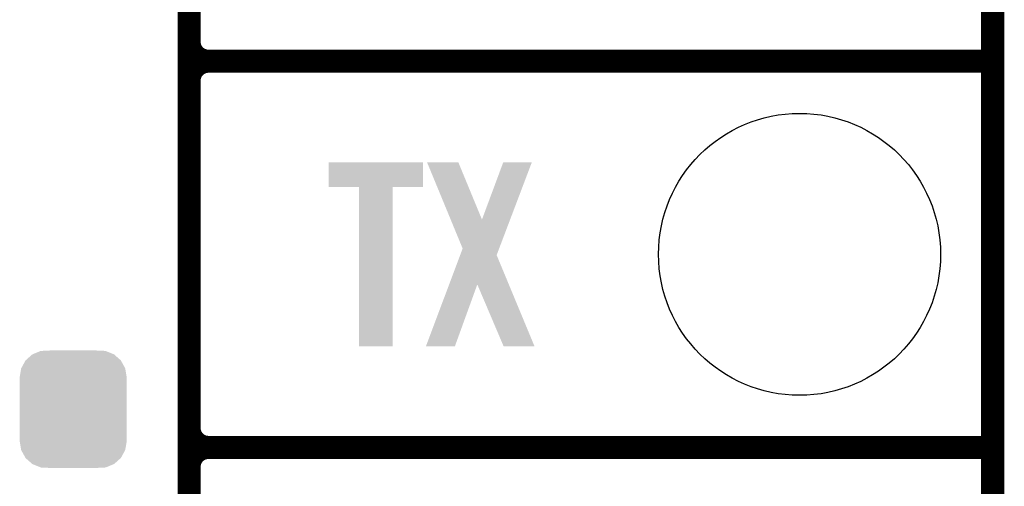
# Model space of a CAD drawing. Extents: x -1.3 to 24.2, y -3.9 to 53.4.
# Tile 24 of 45: x 17.7 to 24.2, y 11.2 to 14.2. Entities that reach past the tile are written whole.
import ezdxf

# ---------------------------------------------------------------- set-up
doc = ezdxf.new("R2010")
doc.units = 0
doc.layers.get('0').update_dxf_attribs({"linetype": 'CONTINUOUS'})
for name, color, linetype in [('LTE_IOT_24_CLICK_V101_GKO', 9, 'CONTINUOUS'), ('LTE_IOT_24_CLICK_V101_GTO', 11, 'CONTINUOUS'), ('LTE_IOT_24_CLICK_V101_GTS', 8, 'CONTINUOUS')]:
    doc.layers.add(name, color=color, linetype=linetype)

# ---------------------------------------------------------------- blocks, each defined once
blk = doc.blocks.new('CUSTOM_107')
for points in [[(-0.312264, 0.321732), (-0.26893, 0.360448), (0.312592, 0.321732), (0.268592, 0.360448)], [(-0.26893, 0.360448), (-0.267216, 0.361152), (0.268592, 0.360448), (0.26779, 0.361152)], [(-0.267216, 0.361152), (-0.213724, 0.383108), (0.26779, 0.361152), (0.21312, 0.383108)], [(-0.213724, 0.383108), (-0.20803, 0.383392), (0.21312, 0.383108), (0.212412, 0.383392)], [(-0.20803, 0.383392), (-0.154122, 0.38608), (0.212412, 0.383392), (0.154132, 0.38608)], [(-0.35179, 0.21082), (-0.342144, 0.268372), (0.35179, 0.21082), (0.34192, 0.268372)], [(-0.342144, 0.268372), (-0.341452, 0.269636), (0.34192, 0.268372), (0.341702, 0.269636)], [(-0.341452, 0.269636), (-0.313432, 0.320688), (0.341702, 0.269636), (0.313176, 0.320688)], [(-0.313432, 0.320688), (-0.312264, 0.321732), (0.313176, 0.320688), (0.312592, 0.321732)], [(-0.35179, 0.20955), (-0.35179, 0.21082), (0.35179, 0.20955), (0.35179, 0.21082)], [(-0.35179, -0.20955), (-0.35179, 0.20955), (0.35179, -0.20955), (0.35179, 0.20955)], [(-0.35179, -0.21082), (-0.35179, -0.20955), (0.35179, -0.21082), (0.35179, -0.20955)], [(-0.34192, -0.268358), (-0.35179, -0.21082), (0.342148, -0.268358), (0.35179, -0.21082)], [(-0.341702, -0.269636), (-0.34192, -0.268358), (0.341446, -0.269636), (0.342148, -0.268358)], [(-0.313184, -0.320676), (-0.341702, -0.269636), (0.31344, -0.320676), (0.341446, -0.269636)], [(-0.312594, -0.321732), (-0.313184, -0.320676), (0.312258, -0.321732), (0.31344, -0.320676)], [(-0.268602, -0.36044), (-0.312594, -0.321732), (0.26894, -0.36044), (0.312258, -0.321732)], [(-0.267792, -0.361154), (-0.268602, -0.36044), (0.2672, -0.361154), (0.26894, -0.36044)], [(-0.213136, -0.383104), (-0.267792, -0.361154), (0.213734, -0.383104), (0.2672, -0.361154)], [(-0.212414, -0.383394), (-0.213136, -0.383104), (0.207926, -0.383394), (0.213734, -0.383104)], [(-0.154122, -0.38608), (-0.212414, -0.383394), (0.154132, -0.38608), (0.207926, -0.383394)]]:
    blk.add_solid(points)
blk = doc.blocks.new('ROUND_108')
blk.add_circle((0, 0), 0.9271)

msp = doc.modelspace()

# ---------------------------------------------------------------- linework, layer by layer
at = {"layer": 'LTE_IOT_24_CLICK_V101_GKO', "const_width": 0.1524}
msp.add_lwpolyline([(24.13, -1.27), (24.13, 51.054)], dxfattribs=at)
at = {"layer": 'LTE_IOT_24_CLICK_V101_GTO', "const_width": 0.1524}
for points in [[(18.8468, -0.5588), (18.8468, 18.3388)], [(18.8468, 14.097), (18.8468, 16.383)], [(18.9738, 13.97), (24.13, 13.97)], [(18.9738, 13.97), (24.13, 13.97)], [(18.8468, 11.557), (18.8468, 13.843)], [(18.9738, 11.43), (24.13, 11.43)], [(18.9738, 11.43), (24.13, 11.43)], [(18.8468, 9.017), (18.8468, 11.303)]]:
    msp.add_lwpolyline(points, dxfattribs=at)
for points in [[(18.8468, 14.097, 0.4142136), (18.9738, 13.97)], [(18.9738, 13.97, 0.4142136), (18.8468, 13.843)], [(18.9738, 13.97, 0.4142136), (18.8468, 13.843)], [(18.8468, 11.557, 0.4142136), (18.9738, 11.43)], [(18.9738, 11.43, 0.4142136), (18.8468, 11.303)], [(18.9738, 11.43, 0.4142136), (18.8468, 11.303)]]:
    msp.add_lwpolyline(points, format="xyb", dxfattribs=at)
at = {"layer": 'LTE_IOT_24_CLICK_V101_GTO'}
for points in [[(19.76374, 13.141984), (19.763762, 13.304496), (20.383476, 13.141984), (20.3835, 13.304496)], [(19.763762, 13.304496), (19.763764, 13.30452), (20.3835, 13.304496), (19.763764, 13.30452)], [(20.411482, 13.304504), (20.411474, 13.30452), (20.617184, 13.304504), (20.411474, 13.30452)], [(20.566516, 12.92866), (20.411482, 13.304504), (20.772142, 12.92866), (20.617184, 13.304504)], [(20.772142, 12.92866), (20.911826, 13.304488), (20.95727, 12.92866), (21.09977, 13.304488)], [(20.911826, 13.304488), (20.911838, 13.30452), (21.09977, 13.304488), (20.911838, 13.30452)], [(19.964376, 13.14196), (19.76374, 13.141984), (20.383476, 13.14196), (20.383476, 13.141984)], [(19.964378, 13.141936), (19.964376, 13.14196), (20.18538, 13.141936), (20.383476, 13.14196)], [(19.9644, 12.095504), (19.964378, 13.141936), (20.185356, 12.095504), (20.18538, 13.141936)], [(20.645116, 12.738108), (20.566516, 12.92866), (20.885022, 12.738108), (20.95727, 12.92866)], [(20.556392, 12.50182), (20.628896, 12.694912), (20.948816, 12.50182), (20.868644, 12.694912)], [(20.628896, 12.694912), (20.645116, 12.738108), (20.868644, 12.694912), (20.885022, 12.738108)], [(20.40383, 12.095512), (20.556392, 12.50182), (20.594312, 12.095512), (20.74162, 12.50182)], [(20.914356, 12.095496), (20.74162, 12.50182), (21.11752, 12.095496), (20.948816, 12.50182)], [(20.185356, 12.09548), (19.9644, 12.095504), (20.185356, 12.09548), (20.185356, 12.095504)], [(20.594302, 12.09548), (20.40383, 12.095512), (20.594302, 12.09548), (20.594312, 12.095512)], [(21.117526, 12.09548), (21.11752, 12.095496), (21.117526, 12.09548), (20.914356, 12.095496)]]:
    msp.add_solid(points, dxfattribs=at)

# ---------------------------------------------------------------- block references
at = {"layer": 'LTE_IOT_24_CLICK_V101_GTS'}
for name, p in [('ROUND_108', (22.86, 12.7)), ('CUSTOM_107', (18.0848, 11.68146))]:
    msp.add_blockref(name, p, dxfattribs=at)

doc.saveas('drawing.dxf')
